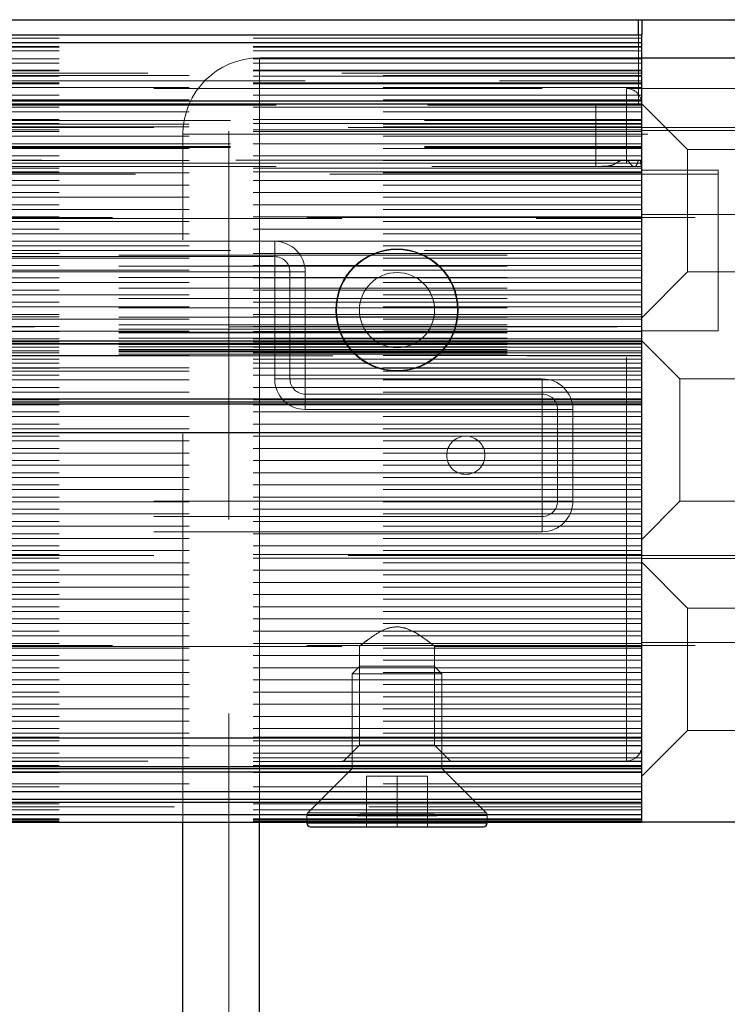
# Model space of a CAD drawing. Header units: millimetres. Extents: x 8 to 290, y 2 to 202.
# Tile 48 of 104: x 138.7 to 141.01, y 172.79 to 176.01. Entities that reach past the tile are written whole.
import ezdxf

# ---------------------------------------------------------------- set-up
doc = ezdxf.new("R2010")
doc.units = ezdxf.units.MM
doc.linetypes.add('HIDDEN', pattern=[1.905, 1.27, -0.635])
doc.styles.add('SLDTEXTSTYLE2', font='TXT', dxfattribs={"width": 0.605})
doc.dimstyles.new('SLDDIMSTYLE2', dxfattribs={"dimtxt": 2.568319, "dimasz": 3, "dimexe": 0, "dimexo": 0.0625, "dimgap": 0.64208, "dimtad": 1, "dimlfac": 20, "dimrnd": 1e-09, "dimzin": 12, "dimdsep": 46, "dimtxsty": 'SLDTEXTSTYLE2', "dimsah": 1, "dimcen": 0.09, "dimadec": 0, "dimazin": 3, "dimtfac": 1, "dimtofl": 0, "dimtmove": 0, "dimatfit": 3, "dimfxl": 1, "dimfrac": 2, "dimtolj": 1, "dimtzin": 12, "dimarcsym": 0})

# ---------------------------------------------------------------- blocks, each defined once
blk = doc.blocks.new('_D_2')
at = {"color": 7, "linetype": 'Continuous', "lineweight": 0}
blk.add_line((35.6328, 159.5789), (141.2328, 159.5789), dxfattribs=at)
at = {"color": 7, "linetype": 'Continuous', "lineweight": 18}
for points in [[(35.6328, 159.5789), (38.6328, 158.8289), (38.6328, 160.3289)], [(141.2328, 159.5789), (138.2328, 160.3289), (138.2328, 158.8289)]]:
    blk.add_solid(points, dxfattribs=at)
at = {"color": 7, "linetype": 'Continuous', "lineweight": 18, "insert": (84.5131, 162.9896), "char_height": 2.64583, "attachment_point": 1, "style": 'SLDTEXTSTYLE2'}
blk.add_mtext('2112', dxfattribs=at)

msp = doc.modelspace()

# ---------------------------------------------------------------- linework, layer by layer
at = {"color": 7, "linetype": 'Continuous', "lineweight": 25}
for p, q in [((106.18283, 176.01084), (143.18283, 176.01084)), ((140.72283, 175.96084), (140.72283, 176.01084)), ((140.73283, 176.01084), (140.73283, 175.96084)), ((103.71882, 175.96084), (140.73283, 175.96084)), ((140.73283, 175.93584), (140.73283, 175.96084)), ((103.72989, 175.93584), (140.73283, 175.93584)), ((140.73283, 175.88584), (140.73283, 175.93584)), ((140.73283, 173.38584), (140.73283, 175.88584)), ((140.73283, 175.88584), (141.23283, 175.88584)), ((103.73283, 175.74584), (140.73283, 175.74584)), ((103.73283, 175.73584), (140.73283, 175.73584)), ((103.73283, 174.96084), (140.73283, 174.96084)), ((103.73283, 174.95084), (140.73283, 174.95084)), ((103.73283, 174.77084), (140.73283, 174.77084)), ((103.73283, 174.76084), (140.73283, 174.76084)), ((103.73283, 174.75382), (140.73283, 174.75382)), ((103.73283, 174.66084), (140.73283, 174.66084)), ((140.73283, 173.66084), (103.73283, 173.66084)), ((103.73283, 173.56785), (140.73283, 173.56785)), ((103.73283, 173.56084), (140.73283, 173.56084)), ((103.73283, 173.55084), (140.73283, 173.55084)), ((103.72349, 173.48584), (140.73283, 173.48584)), ((103.69291, 173.45084), (140.73283, 173.45084)), ((103.70805, 173.46084), (140.73283, 173.46084)), ((139.81178, 173.4165), (140.05388, 173.4165)), ((138.06151, 173.41084), (139.80415, 173.41084)), ((138.10437, 173.38584), (139.76129, 173.38584)), ((139.23283, 140.08584), (139.23283, 173.38584)), ((139.48283, 140.08584), (139.48283, 173.38584)), ((139.63783, 173.38584), (139.63783, 173.38334)), ((139.63783, 173.38334), (140.22783, 173.38334)), ((139.8028, 173.40766), (140.06286, 173.40766)), ((140.06151, 173.41084), (140.73283, 173.41084)), ((140.10437, 173.38584), (140.73283, 173.38584)), ((140.22783, 173.38334), (140.22783, 173.38584)), ((141.23283, 173.38584), (140.73283, 173.38584)), ((139.65033, 173.37084), (139.79158, 173.37084)), ((139.79158, 173.37084), (140.21533, 173.37084))]:
    msp.add_line(p, q, dxfattribs=at)
at = {"color": 7, "linetype": 'HIDDEN', "lineweight": 18}
for p, q in [((140.72283, 176.01084), (140.72283, 175.73084)), ((140.72283, 175.73084), (140.72283, 175.96084)), ((140.73283, 175.95084), (71.30783, 175.95084)), ((140.73283, 175.93584), (137.71033, 175.93584)), ((140.73283, 175.92334), (71.30783, 175.92334)), ((140.73283, 175.92121), (71.30783, 175.92121)), ((140.73283, 175.90846), (71.30783, 175.90846)), ((140.73283, 175.88318), (71.30783, 175.88318)), ((140.73283, 175.8686), (71.30783, 175.8686)), ((139.48283, 175.88584), (140.73283, 175.88584)), ((139.48283, 175.63584), (139.48283, 175.88584)), ((139.48283, 173.38584), (139.48283, 175.88584)), ((140.73283, 175.84584), (71.30783, 175.84584)), ((140.73283, 175.84397), (71.30783, 175.84397)), ((71.30783, 175.82875), (140.73283, 175.82875)), ((103.55783, 175.83584), (140.73283, 175.83584)), ((140.73283, 175.82584), (71.30783, 175.82584)), ((140.73283, 175.80411), (71.30783, 175.80411)), ((140.73283, 175.80084), (138.29053, 175.80084)), ((140.73283, 175.80084), (138.34866, 175.80084)), ((138.36283, 175.81084), (140.73283, 175.81084)), ((71.30783, 175.78889), (140.73283, 175.78889)), ((140.73283, 175.76425), (71.30783, 175.76425)), ((137.23283, 175.78584), (140.68283, 175.78584)), ((139.38283, 140.08584), (139.38283, 175.78584)), ((139.48283, 140.08584), (139.48283, 175.78584)), ((142.98283, 175.78584), (140.68283, 175.78584)), ((140.68283, 175.73584), (140.68283, 175.78584)), ((140.68283, 175.78584), (140.68283, 175.73584)), ((71.30783, 175.74903), (140.73283, 175.74903)), ((140.73283, 175.74584), (71.30783, 175.74584)), ((140.68283, 173.63584), (140.68283, 175.73584)), ((140.88283, 175.58584), (140.73283, 175.73584)), ((140.73283, 175.7244), (71.30783, 175.7244)), ((71.30783, 175.70918), (140.73283, 175.70918)), ((105.74283, 175.73084), (140.72283, 175.73084)), ((105.88283, 175.73084), (140.58283, 175.73084)), ((140.58283, 175.53084), (140.58283, 175.73084)), ((140.73283, 175.73084), (140.72283, 175.73084)), ((140.73283, 175.68454), (71.30783, 175.68454)), ((71.30783, 175.66932), (140.73283, 175.66932)), ((105.73283, 175.68084), (140.73283, 175.68084)), ((140.73283, 175.67084), (138.34866, 175.67084)), ((71.30783, 175.66084), (140.73283, 175.66084)), ((140.73283, 175.65084), (71.30783, 175.65084)), ((140.73283, 175.64468), (71.30783, 175.64468)), ((141.04283, 175.65784), (137.73283, 175.65784)), ((139.23283, 173.38584), (139.23283, 175.63584)), ((139.23283, 175.63584), (139.48283, 175.63584)), ((139.48283, 140.08584), (139.48283, 175.63584)), ((139.48283, 175.63584), (141.43283, 175.63584)), ((141.07033, 175.64834), (140.73283, 175.64834)), ((71.30783, 175.62947), (140.73283, 175.62947)), ((140.73283, 175.60483), (71.30783, 175.60483)), ((105.73283, 175.60518), (140.73283, 175.60518)), ((71.30783, 175.58961), (140.73283, 175.58961)), ((105.73283, 175.5955), (140.73283, 175.5955)), ((105.73283, 175.59268), (140.73283, 175.59268)), ((140.88283, 175.38584), (140.88283, 175.58584)), ((141.23283, 175.58584), (140.88283, 175.58584)), ((140.73283, 175.56497), (71.30783, 175.56497)), ((71.30783, 175.54975), (140.73283, 175.54975)), ((105.7355, 175.54099), (140.73017, 175.54099)), ((105.74706, 175.54099), (140.7186, 175.54099)), ((105.77049, 175.54099), (140.69518, 175.54099)), ((140.67621, 175.55134), (105.78933, 175.55134)), ((105.81747, 175.54099), (140.6482, 175.54099)), ((136.99988, 175.54099), (140.73283, 175.54099)), ((137.03697, 175.54099), (140.73283, 175.54099)), ((137.03697, 175.54099), (140.73017, 175.54099)), ((137.03697, 175.54099), (140.7186, 175.54099)), ((137.03697, 175.54099), (140.69518, 175.54099)), ((137.03697, 175.54099), (140.6482, 175.54099)), ((137.0978, 175.54099), (140.73283, 175.54099)), ((137.10684, 175.54099), (140.73283, 175.54099)), ((137.13648, 175.54099), (140.73283, 175.54099)), ((137.14185, 175.54099), (140.73283, 175.54099)), ((137.1602, 175.54099), (140.73283, 175.54099)), ((137.16355, 175.54099), (140.73283, 175.54099)), ((137.1746, 175.54099), (140.73283, 175.54099)), ((137.17646, 175.54099), (140.73283, 175.54099)), ((137.18171, 175.54099), (140.73283, 175.54099)), ((137.18231, 175.54099), (140.73283, 175.54099)), ((140.7256, 175.55134), (140.67621, 175.55134)), ((140.73283, 175.55134), (140.7256, 175.55134)), ((140.73283, 175.52511), (71.30783, 175.52511)), ((71.30783, 175.5099), (140.73283, 175.5099)), ((140.73283, 175.51334), (104.73283, 175.51334)), ((105.75697, 175.53064), (140.70867, 175.53064)), ((105.88283, 175.53084), (140.58283, 175.53084)), ((140.58283, 175.53084), (140.73283, 175.53084)), ((140.70867, 175.53064), (140.73283, 175.53064)), ((140.98283, 175.51834), (140.73283, 175.51834)), ((140.98283, 175.25584), (140.98283, 175.51834)), ((140.73283, 175.48526), (71.30783, 175.48526)), ((140.98283, 175.50584), (101.28283, 175.50584)), ((71.30783, 175.47004), (140.73283, 175.47004)), ((140.73283, 175.4454), (71.30783, 175.4454)), ((71.30783, 175.43018), (140.73283, 175.43018)), ((140.73283, 175.40554), (71.30783, 175.40554)), ((71.30783, 175.39033), (140.73283, 175.39033)), ((140.88283, 175.18584), (140.88283, 175.38584)), ((140.73283, 175.36569), (71.30783, 175.36569)), ((71.30783, 175.35047), (140.73283, 175.35047)), ((137.73283, 175.36384), (141.04283, 175.36384)), ((138.48283, 175.36084), (140.73283, 175.36084)), ((140.73283, 175.37334), (141.07033, 175.37334)), ((140.73283, 175.32583), (71.30783, 175.32583)), ((71.30783, 175.31061), (140.73283, 175.31061)), ((140.73283, 175.28598), (71.30783, 175.28598)), ((138.38283, 175.28584), (139.53283, 175.28584)), ((139.53283, 175.28584), (138.43283, 175.28584)), ((139.53283, 175.28584), (139.53283, 175.23584)), ((139.53283, 175.28584), (139.53283, 175.23584)), ((71.30783, 175.27076), (140.73283, 175.27076)), ((105.73283, 175.25584), (140.73283, 175.25584)), ((140.98283, 174.99334), (140.98283, 175.25584)), ((140.73283, 175.24612), (71.30783, 175.24612)), ((71.30783, 175.2309), (140.73283, 175.2309)), ((104.73283, 175.24016), (140.73283, 175.24016)), ((138.38283, 175.23584), (139.53283, 175.23584)), ((139.53283, 175.18584), (139.53283, 175.23584)), ((139.53283, 175.23584), (139.53283, 175.18584)), ((140.73283, 175.20626), (71.30783, 175.20626)), ((71.30783, 175.19104), (140.73283, 175.19104)), ((104.73283, 175.20421), (140.73283, 175.20421)), ((138.45559, 175.18584), (139.53283, 175.18584)), ((139.53283, 175.18584), (138.45783, 175.18584)), ((139.58283, 175.18584), (139.53283, 175.18584)), ((139.53283, 175.18584), (139.53283, 174.83584)), ((139.53283, 175.18584), (139.58283, 175.18584)), ((139.58283, 175.18584), (139.58283, 174.83584)), ((139.63283, 175.18584), (139.58283, 175.18584)), ((139.63283, 175.18584), (139.58283, 175.18584)), ((139.63283, 175.18584), (139.63283, 174.83584)), ((140.73283, 175.03584), (140.88283, 175.18584)), ((140.88283, 175.18584), (141.23283, 175.18584)), ((140.73283, 175.16641), (71.30783, 175.16641)), ((104.73283, 175.16706), (140.73283, 175.16706)), ((71.30783, 175.15119), (140.73283, 175.15119)), ((140.73283, 175.12655), (71.30783, 175.12655)), ((104.73283, 175.13293), (140.73283, 175.13293)), ((71.30783, 175.11133), (140.73283, 175.11133)), ((104.73283, 175.09855), (140.73283, 175.09855)), ((140.73283, 175.08669), (71.30783, 175.08669)), ((71.30783, 175.07148), (140.73283, 175.07148)), ((104.73283, 175.06789), (140.73283, 175.06789)), ((140.73283, 175.04684), (71.30783, 175.04684)), ((71.30783, 175.03162), (140.73283, 175.03162)), ((140.73283, 175.03847), (104.73283, 175.03847)), ((104.73283, 175.03802), (140.73283, 175.03802)), ((104.73283, 175.03758), (140.73283, 175.03758)), ((140.73283, 175.00698), (71.30783, 175.00698)), ((71.30783, 174.99176), (140.73283, 174.99176)), ((101.28283, 175.00584), (140.98283, 175.00584)), ((104.73283, 175.01239), (140.73283, 175.01239)), ((104.73283, 174.99834), (140.73283, 174.99834)), ((140.73283, 174.99334), (140.98283, 174.99334)), ((140.73283, 174.96712), (71.30783, 174.96712)), ((140.73283, 174.99052), (104.73283, 174.99052)), ((104.73283, 174.98856), (140.73283, 174.98856)), ((104.73283, 174.98662), (140.73283, 174.98662)), ((104.73283, 174.96926), (140.73283, 174.96926)), ((140.85783, 174.83584), (140.73283, 174.96084)), ((71.30783, 174.95191), (140.73283, 174.95191)), ((140.73283, 174.95084), (71.30783, 174.95084)), ((140.73283, 174.92727), (71.30783, 174.92727)), ((140.73283, 174.95713), (104.73283, 174.95713)), ((104.73283, 174.95266), (140.73283, 174.95266)), ((104.73283, 174.94825), (140.73283, 174.94825)), ((104.73283, 174.94068), (140.73283, 174.94068)), ((140.73283, 174.94), (104.73283, 174.94)), ((104.73283, 174.93216), (140.73283, 174.93216)), ((104.73283, 174.9281), (140.73283, 174.9281)), ((140.73283, 174.92084), (71.30783, 174.92084)), ((71.30783, 174.91205), (140.73283, 174.91205)), ((102.25783, 174.91084), (140.73283, 174.91084)), ((104.73283, 174.92442), (140.73283, 174.92442)), ((104.73283, 174.91634), (140.73283, 174.91634)), ((140.73283, 174.90084), (138.34866, 174.90084)), ((140.73283, 174.88741), (71.30783, 174.88741)), ((71.30783, 174.87219), (140.73283, 174.87219)), ((140.73283, 174.87084), (71.30783, 174.87084)), ((71.30783, 174.86084), (140.73283, 174.86084)), ((140.73283, 174.84755), (71.30783, 174.84755)), ((71.30783, 174.83234), (140.73283, 174.83234)), ((139.58283, 174.83584), (139.53283, 174.83584)), ((139.53283, 174.83584), (139.58283, 174.83584)), ((139.58283, 174.83584), (139.63283, 174.83584)), ((139.63283, 174.83584), (139.58283, 174.83584)), ((139.63283, 174.83584), (140.40783, 174.83584)), ((139.63283, 174.83584), (139.63283, 174.78584)), ((139.63283, 174.78584), (139.63283, 174.83584)), ((140.40783, 174.83584), (140.40783, 174.78584)), ((140.40783, 174.83584), (140.40783, 174.78584)), ((140.85783, 174.63584), (140.85783, 174.83584)), ((141.23283, 174.83584), (140.85783, 174.83584)), ((140.73283, 174.8077), (71.30783, 174.8077)), ((71.30783, 174.79248), (140.73283, 174.79248)), ((140.73283, 174.77084), (71.30783, 174.77084)), ((140.73283, 174.76784), (71.30783, 174.76784)), ((139.63283, 174.78584), (140.40783, 174.78584)), ((139.63283, 174.73584), (139.63283, 174.78584)), ((139.63283, 174.78584), (139.63283, 174.73584)), ((140.40783, 174.73584), (140.40783, 174.78584)), ((140.40783, 174.78584), (140.40783, 174.73584)), ((140.73283, 174.75382), (71.30783, 174.75382)), ((71.30783, 174.75262), (140.73283, 174.75262)), ((140.73283, 174.75084), (71.30783, 174.75084)), ((139.63283, 174.73584), (140.40783, 174.73584)), ((140.40783, 174.73584), (140.40783, 174.43584)), ((140.45783, 174.73584), (140.40783, 174.73584)), ((140.40783, 174.73584), (140.45783, 174.73584)), ((140.45783, 174.73584), (140.45783, 174.43584)), ((140.50783, 174.73584), (140.45783, 174.73584)), ((140.50783, 174.73584), (140.45783, 174.73584)), ((140.50783, 174.73584), (140.50783, 174.43584)), ((140.73283, 174.72799), (71.30783, 174.72799)), ((71.30783, 174.71277), (140.73283, 174.71277)), ((140.73283, 174.68813), (71.30783, 174.68813)), ((71.30783, 174.67291), (140.73283, 174.67291)), ((140.73283, 174.64827), (71.30783, 174.64827)), ((71.30783, 174.63305), (140.73283, 174.63305)), ((140.73283, 174.60841), (71.30783, 174.60841)), ((140.85783, 174.43584), (140.85783, 174.63584)), ((71.30783, 174.5932), (140.73283, 174.5932)), ((140.73283, 174.56856), (71.30783, 174.56856)), ((71.30783, 174.55334), (140.73283, 174.55334)), ((140.73283, 174.5287), (71.30783, 174.5287)), ((71.30783, 174.51349), (140.73283, 174.51349)), ((140.73283, 174.48885), (71.30783, 174.48885)), ((71.30783, 174.47363), (140.73283, 174.47363)), ((140.73283, 174.44899), (71.30783, 174.44899)), ((71.30783, 174.43378), (140.73283, 174.43378)), ((140.40783, 174.43584), (137.50783, 174.43584)), ((140.40783, 174.43584), (140.45783, 174.43584)), ((140.40783, 174.38584), (140.40783, 174.43584)), ((140.45783, 174.43584), (140.40783, 174.43584)), ((140.40783, 174.43584), (140.40783, 174.38584)), ((140.50783, 174.43584), (140.45783, 174.43584)), ((140.50783, 174.43584), (140.45783, 174.43584)), ((140.73283, 174.31084), (140.85783, 174.43584)), ((140.85783, 174.43584), (141.23283, 174.43584)), ((140.73283, 174.40914), (71.30783, 174.40914)), ((71.30783, 174.39391), (140.73283, 174.39391)), ((140.40783, 174.38584), (137.50783, 174.38584)), ((140.40783, 174.33584), (140.40783, 174.38584)), ((140.40783, 174.38584), (140.40783, 174.33584)), ((140.73283, 174.36927), (71.30783, 174.36927)), ((71.30783, 174.35406), (140.73283, 174.35406)), ((140.73283, 174.32942), (71.30783, 174.32942)), ((140.40783, 174.33584), (137.50783, 174.33584)), ((71.30783, 174.3142), (140.73283, 174.3142)), ((140.73283, 174.28956), (71.30783, 174.28956)), ((71.30783, 174.27435), (140.73283, 174.27435)), ((141.04283, 174.25784), (137.73283, 174.25784)), ((140.73283, 174.26084), (138.48283, 174.26084)), ((140.73283, 174.24971), (71.30783, 174.24971)), ((71.30783, 174.23449), (140.73283, 174.23449)), ((141.07033, 174.24834), (140.73283, 174.24834)), ((140.88283, 174.08584), (140.73283, 174.23584)), ((140.73283, 174.20985), (71.30783, 174.20985)), ((71.30783, 174.19464), (140.73283, 174.19464)), ((140.73283, 174.17), (71.30783, 174.17)), ((71.30783, 174.15477), (140.73283, 174.15477)), ((140.73283, 174.13013), (71.30783, 174.13013)), ((71.30783, 174.11493), (140.73283, 174.11493)), ((140.73283, 174.09029), (137.96111, 174.09029)), ((71.30783, 174.07506), (140.73283, 174.07506)), ((140.88283, 173.88584), (140.88283, 174.08584)), ((141.23283, 174.08584), (140.88283, 174.08584)), ((140.73283, 174.05042), (71.30783, 174.05042)), ((71.30783, 174.03522), (140.73283, 174.03522)), ((140.73283, 174.01058), (71.30783, 174.01058)), ((71.30783, 173.99534), (140.73283, 173.99534)), ((140.73283, 173.97071), (71.30783, 173.97071)), ((137.73283, 173.96384), (141.04283, 173.96384)), ((138.48283, 173.96084), (139.81107, 173.96084)), ((139.80991, 173.96179), (139.80991, 173.63791)), ((140.05459, 173.96084), (140.73283, 173.96084)), ((140.05576, 173.63791), (140.05576, 173.96179)), ((140.73283, 173.97334), (141.07033, 173.97334)), ((71.30783, 173.9555), (140.73283, 173.9555)), ((140.73283, 173.93086), (71.30783, 173.93086)), ((71.30783, 173.91563), (140.73283, 173.91563)), ((140.73283, 173.89099), (71.30783, 173.89099)), ((71.30783, 173.87579), (140.73283, 173.87579)), ((139.81083, 173.89584), (139.78583, 173.87084)), ((139.78583, 173.87084), (140.07983, 173.87084)), ((139.78583, 173.87084), (139.78583, 173.56084)), ((139.87183, 173.89584), (139.81083, 173.89584)), ((140.05483, 173.89584), (139.87183, 173.89584)), ((140.07983, 173.87084), (140.05483, 173.89584)), ((140.07983, 173.56084), (140.07983, 173.87084)), ((140.88283, 173.68584), (140.88283, 173.88584)), ((140.73283, 173.85115), (71.30783, 173.85115)), ((71.30783, 173.83591), (140.73283, 173.83591)), ((140.73283, 173.81128), (71.30783, 173.81128)), ((71.30783, 173.79608), (140.73283, 173.79608)), ((140.73283, 173.77144), (71.30783, 173.77144)), ((71.30783, 173.7562), (140.73283, 173.7562)), ((140.73283, 173.73156), (71.30783, 173.73156)), ((71.30783, 173.71637), (140.73283, 173.71637)), ((140.73283, 173.69173), (71.30783, 173.69173)), ((71.30783, 173.67648), (140.73283, 173.67648)), ((140.73283, 173.53584), (140.88283, 173.68584)), ((140.88283, 173.68584), (141.23283, 173.68584)), ((140.73283, 173.66383), (71.30783, 173.66383)), ((140.73283, 173.65182), (71.30783, 173.65182)), ((71.30783, 173.63664), (140.73283, 173.63664)), ((140.73283, 173.61199), (71.30783, 173.61199)), ((138.26812, 173.63584), (140.68283, 173.63584)), ((140.68283, 173.63584), (138.43283, 173.63584)), ((139.80991, 173.63791), (139.75783, 173.58584)), ((139.93283, 173.63791), (139.80991, 173.63791)), ((140.05576, 173.63791), (139.93283, 173.63791)), ((140.10783, 173.58584), (140.05576, 173.63791)), ((140.68283, 173.58584), (140.68283, 173.63584)), ((140.68283, 173.63584), (140.73283, 173.63584)), ((140.68283, 173.63584), (140.68283, 173.58584)), ((140.73283, 173.63584), (140.68283, 173.63584)), ((71.30783, 173.59676), (140.73283, 173.59676)), ((140.73283, 173.59584), (71.30783, 173.59584)), ((140.73283, 173.58412), (71.30783, 173.58412)), ((103.55783, 173.58584), (140.73283, 173.58584)), ((140.73283, 173.57084), (71.30783, 173.57084)), ((140.73283, 173.56785), (71.30783, 173.56785)), ((140.73283, 173.55084), (71.30783, 173.55084)), ((140.73283, 173.54834), (71.30783, 173.54834)), ((139.78583, 173.56084), (139.64149, 173.4165)), ((140.22417, 173.4165), (140.07983, 173.56084)), ((71.30783, 173.51084), (140.73283, 173.51084)), ((139.83283, 173.53584), (139.93283, 173.53584)), ((139.83283, 173.37084), (139.83283, 173.53584)), ((139.93283, 173.53584), (140.03283, 173.53584)), ((139.93283, 173.37084), (139.93283, 173.53584)), ((140.03283, 173.53584), (140.03283, 173.37084)), ((140.73283, 173.50084), (71.30783, 173.50084)), ((140.73283, 173.48584), (138.35783, 173.48584)), ((140.73283, 173.45084), (71.30783, 173.45084)), ((140.73283, 173.44584), (71.30783, 173.44584)), ((140.73283, 173.42584), (71.30783, 173.42584)), ((103.64533, 173.43584), (140.73283, 173.43584)), ((139.64156, 173.4165), (140.22257, 173.4165)), ((139.81178, 173.4165), (139.64156, 173.4165)), ((139.68052, 173.4165), (140.22257, 173.4165)), ((140.73283, 173.39669), (71.30783, 173.39669)), ((140.73283, 173.39376), (71.30783, 173.39376)), ((140.73283, 173.38877), (71.30783, 173.38877)), ((140.73283, 173.41084), (137.62908, 173.41084)), ((139.63783, 173.40766), (139.63783, 173.38584)), ((139.67735, 173.38334), (139.63783, 173.38334)), ((139.6379, 173.40766), (140.22621, 173.40766)), ((139.8028, 173.40766), (139.6379, 173.40766)), ((139.6379, 173.38334), (140.22621, 173.38334)), ((139.67735, 173.40766), (140.22621, 173.40766)), ((140.22783, 173.38334), (139.67735, 173.38334)), ((139.76129, 173.38584), (140.10437, 173.38584)), ((139.80415, 173.41084), (140.06151, 173.41084)), ((140.22783, 173.38584), (140.22783, 173.40766))]:
    msp.add_line(p, q, dxfattribs=at)
at = {"color": 7, "linetype": 'HIDDEN', "lineweight": 18, "flags": 128}
msp.add_lwpolyline([(139.93283, 174.02487), (139.95907, 174.02096), (139.99097, 174.00706), (140.02677, 173.98351), (140.04654, 173.96829), (140.05492, 173.96152), (140.05414, 173.96216), (140.0452, 173.96936), (140.02818, 173.98246), (140.00012, 174.00167), (139.96627, 174.0186), (139.94034, 174.02455), (139.93283, 174.02487), (139.93283, 174.02487)], dxfattribs=at)
at = {"color": 7, "linetype": 'HIDDEN', "lineweight": 18}
for centre, radius in [((139.93283, 175.06084), 0.2), ((139.93283, 175.06084), 0.19792), ((139.93283, 175.06084), 0.12292), ((140.15783, 174.58584), 0.0625)]:
    msp.add_circle(centre, radius, dxfattribs=at)
for centre, radius, start, end in [((139.48283, 175.63584), 0.25, 90, 180), ((140.68283, 175.73584), 0.05, 0, 90), ((139.53283, 175.18584), 0.1, 0, 90), ((139.53283, 175.18584), 0.1, 0, 90), ((139.53283, 175.18584), 0.05, 0, 90), ((139.63283, 174.83584), 0.1, 180, 270), ((139.63283, 174.83584), 0.1, 180, 270), ((139.63283, 174.83584), 0.05, 180, 270), ((140.40783, 174.73584), 0.1, 0, 90), ((140.40783, 174.73584), 0.1, 0, 90), ((140.40783, 174.73584), 0.05, 0, 90), ((140.40783, 174.43584), 0.1, 270, 0), ((140.40783, 174.43584), 0.05, 270, 0), ((140.40783, 174.43584), 0.1, 270, 0), ((140.68283, 173.63584), 0.05, 270, 0), ((139.65033, 173.40766), 0.0125, 135, 180), ((140.21533, 173.40766), 0.0125, 0, 45)]:
    msp.add_arc(centre, radius, start, end, dxfattribs=at)
at = {"color": 7, "linetype": 'Continuous', "lineweight": 25}
for centre, start, end in [((139.65033, 173.38334), 180, 270), ((140.21533, 173.38334), 270, 360)]:
    msp.add_arc(centre, 0.0125, start, end, dxfattribs=at)
at = {"color": 7, "linetype": 'HIDDEN', "lineweight": 18}
for points, knots in [([(140.6482, 175.54099), (140.64545, 175.53925), (140.63716, 175.534), (140.61492, 175.53108), (140.59538, 175.53093), (140.58283, 175.53084)], [0, 0, 0, 0, 0.1506682, 0.4546535, 1, 1, 1, 1]), ([(140.69518, 175.54099), (140.69395, 175.54287), (140.69117, 175.54715), (140.68385, 175.55098), (140.67265, 175.55188), (140.65964, 175.54871), (140.65142, 175.54316), (140.6482, 175.54099)], [0, 0, 0, 0, 0.1216695, 0.2763846, 0.4986901, 0.8033752, 1, 1, 1, 1]), ([(140.7186, 175.54099), (140.71796, 175.53911), (140.71669, 175.53536), (140.71357, 175.53189), (140.7096, 175.53027), (140.70468, 175.5311), (140.69935, 175.53444), (140.69651, 175.5389), (140.69518, 175.54099)], [0, 0, 0, 0, 0.1446589, 0.288877, 0.4456729, 0.6239783, 0.8235975, 1, 1, 1, 1]), ([(140.73017, 175.54099), (140.7299, 175.54287), (140.72938, 175.54662), (140.72795, 175.55017), (140.72603, 175.55169), (140.72365, 175.5509), (140.72108, 175.54773), (140.71939, 175.54384), (140.7187, 175.54134), (140.7186, 175.54099)], [0, 0, 0, 0, 0.15435308, 0.30861987, 0.46536411, 0.62835848, 0.79881609, 0.97207723, 1, 1, 1, 1]), ([(140.73244, 175.53092), (140.73238, 175.53085), (140.73218, 175.53063), (140.73154, 175.53267), (140.73075, 175.53631), (140.73034, 175.53961), (140.73017, 175.54099)], [0, 0, 0, 0, 0.1326575, 0.4495467, 0.7701309, 1, 1, 1, 1]), ([(139.93283, 174.02487), (139.92391, 174.02399), (139.90271, 174.02189), (139.8695, 174.00508), (139.83946, 173.98436), (139.81847, 173.96784), (139.80917, 173.96023), (139.80986, 173.96085), (139.82001, 173.9689), (139.831, 173.97808), (139.84037, 173.98444), (139.84185, 173.98545)], [0, 0, 0, 0, 0.0894487, 0.2125926, 0.3860554, 0.5236413, 0.6379461, 0.7525938, 0.8602939, 0.9778506, 1, 1, 1, 1])]:
    msp.add_open_spline(points, degree=3, knots=knots, dxfattribs=at)

# ---------------------------------------------------------------- dimensions: what is measured, and where the dimension line sits
at = {"color": 7, "linetype": 'Continuous', "lineweight": 18}
dim = msp.add_linear_dim(base=(141.23283, 159.57894), p1=(35.63283, 175.63584), p2=(141.23283, 175.63584), dimstyle='SLDDIMSTYLE2', dxfattribs=at)
dim.commit()
dim.dimension.update_dxf_attribs({"geometry": '_D_2', "text_midpoint": (88.43283, 159.57894), "dimtype": 160})

doc.saveas('drawing.dxf')
